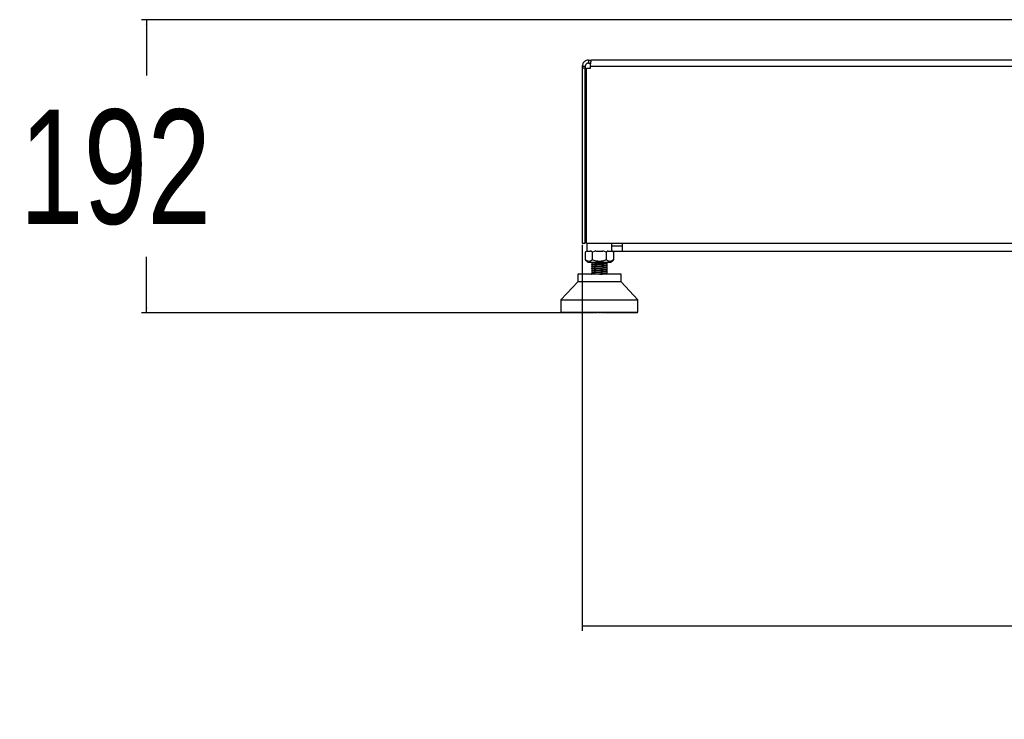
# Model space of a CAD drawing. Header units: millimetres. Extents: x 20 to 26059, y 28 to 17638.
# Tile 62 of 73: x 20914 to 22205, y 1364 to 2281. Entities that reach past the tile are written whole.
import ezdxf

# ---------------------------------------------------------------- set-up
doc = ezdxf.new("R2010")
doc.units = ezdxf.units.MM
doc.layers.add('COMPONENT_GEOMETRY', color=7, linetype='Continuous')
doc.styles.add('SLDTEXTSTYLE0', font='TXT', dxfattribs={"width": 0.75})
doc.dimstyles.new('SLDDIMSTYLE0', dxfattribs={"dimtxt": 150, "dimasz": 6.604, "dimexe": 0, "dimexo": 0.0625, "dimgap": 37.5, "dimtad": 0, "dimtih": 1, "dimtoh": 1, "dimdec": 0, "dimlfac": 0.5, "dimrnd": 1e-09, "dimzin": 12, "dimdsep": 46, "dimtxsty": 'SLDTEXTSTYLE0', "dimsah": 1, "dimcen": 0.09, "dimadec": 0, "dimazin": 3, "dimtfac": 1, "dimtdec": 0, "dimtofl": 0, "dimtmove": 0, "dimatfit": 3, "dimfxl": 1, "dimfrac": 2, "dimtolj": 1, "dimtzin": 12, "dimarcsym": 0})
doc.dimstyles.new('SLDDIMSTYLE1', dxfattribs={"dimtxt": 150, "dimasz": 6.604, "dimexe": 0, "dimexo": 0.0625, "dimgap": 37.5, "dimtad": 0, "dimtih": 1, "dimtoh": 1, "dimdec": 1, "dimlfac": 0.5, "dimrnd": 1e-09, "dimzin": 12, "dimdsep": 46, "dimtxsty": 'SLDTEXTSTYLE0', "dimsah": 1, "dimcen": 0.09, "dimadec": 0, "dimazin": 3, "dimtfac": 1, "dimtdec": 1, "dimtofl": 0, "dimtmove": 0, "dimatfit": 3, "dimfxl": 1, "dimfrac": 2, "dimtolj": 1, "dimtzin": 12, "dimarcsym": 0})

# ---------------------------------------------------------------- blocks, each defined once
blk = doc.blocks.new('_D_4')
at = {"layer": 'COMPONENT_GEOMETRY', "color": 7, "ltscale": 2}
for p, q in [((22359, 2281.3), (21073.9, 2281.3)), ((21080.3, 2281.3), (21080.3, 2208.2)), ((21080.3, 1897), (21080.3, 1970.1)), ((21627.6, 1897), (21073.9, 1897))]:
    blk.add_line(p, q, dxfattribs=at)
for points in [[(21080.3, 2281.3), (21079.3, 2274.7), (21081.3, 2274.7)], [(21080.3, 1897), (21081.3, 1903.6), (21079.3, 1903.6)]]:
    blk.add_solid(points, dxfattribs=at)
at = {"layer": 'COMPONENT_GEOMETRY', "color": 7, "ltscale": 2, "insert": (20914, 2163.5), "char_height": 150, "attachment_point": 1, "style": 'SLDTEXTSTYLE0'}
blk.add_mtext('192', dxfattribs=at)
blk = doc.blocks.new('_D_5')
at = {"layer": 'COMPONENT_GEOMETRY', "color": 7, "ltscale": 2}
for p, q in [((21651.5, 1985.8), (21651.5, 1479.9)), ((23467.5, 1985.8), (23467.5, 1479.9)), ((21651.5, 1486.2), (22393.2, 1486.2)), ((23467.5, 1486.2), (22725.7, 1486.2))]:
    blk.add_line(p, q, dxfattribs=at)
for points in [[(21651.5, 1486.2), (21658.1, 1485.2), (21658.1, 1487.2)], [(23467.5, 1486.2), (23460.9, 1487.2), (23460.9, 1485.2)]]:
    blk.add_solid(points, dxfattribs=at)
at = {"layer": 'COMPONENT_GEOMETRY', "color": 7, "ltscale": 2, "insert": (22393.2, 1560.5), "char_height": 150, "attachment_point": 1, "style": 'SLDTEXTSTYLE0'}
blk.add_mtext('908', dxfattribs=at)

msp = doc.modelspace()

# ---------------------------------------------------------------- linework, layer by layer
at = {"color": 7, "linetype": 'Continuous', "lineweight": 25, "ltscale": 2}
for p, q in [((21651.5, 2220.33), (21655.5, 2220.33)), ((21651.5, 2220.33), (21651.5, 2217.93)), ((21655.5, 2220.33), (21655.5, 2217.93)), ((21659.5, 2228.33), (21659.5, 2224.33)), ((21659.5, 2228.33), (21663.5, 2228.33)), ((21659.5, 2224.33), (21662.64, 2224.33)), ((21662.32, 2220.33), (23456.67, 2220.33)), ((21662.32, 2217.93), (21662.32, 2220.33)), ((23455.5, 2228.33), (21663.5, 2228.33)), ((21651.5, 2217.93), (21651.5, 1988.33)), ((21655.5, 2217.93), (21651.5, 2217.93)), ((21655.5, 1988.33), (21655.5, 2217.93)), ((21657.12, 1988.33), (21657.12, 2217.93)), ((21657.12, 2217.93), (21662.32, 2217.93)), ((21651.5, 1988.33), (21655.5, 1988.33)), ((21657.12, 1988.33), (23461.87, 1988.33)), ((21657.45, 1988.33), (21657.45, 1978.03)), ((21690.45, 1978.03), (21690.45, 1988.33)), ((21704, 1988.33), (21704, 1977.33)), ((21657.45, 1978.03), (21655.61, 1976.59)), ((21657.95, 1978.01), (21655.62, 1976.6)), ((21655.62, 1966.18), (21655.62, 1976.6)), ((21662.46, 1977.33), (21657.96, 1977.33)), ((21664.79, 1976.6), (21662.46, 1978.01)), ((21669.45, 1978.01), (21664.79, 1976.6)), ((21664.79, 1966.18), (21664.79, 1976.6)), ((21678.45, 1977.33), (21669.46, 1977.33)), ((21683.12, 1976.6), (21678.46, 1978.01)), ((21685.45, 1978.01), (21683.12, 1976.6)), ((21683.12, 1966.18), (21683.12, 1976.6)), ((21689.95, 1977.33), (21685.45, 1977.33)), ((21692.29, 1976.6), (21689.96, 1978.01)), ((21692.3, 1976.59), (21690.45, 1978.03)), ((21692.5, 1977.33), (21691.28, 1977.38)), ((21692.29, 1976.6), (21692.29, 1966.18)), ((21704, 1984.33), (21692.5, 1984.33)), ((21704, 1977.33), (21692.5, 1977.33)), ((23415, 1977.33), (21704, 1977.33)), ((21655.61, 1966.19), (21659.12, 1963.45)), ((21659.12, 1963.45), (21688.79, 1963.45)), ((21663.95, 1963.45), (21663.95, 1962.18)), ((21663.95, 1962.18), (21663.95, 1960.08)), ((21683.95, 1962.18), (21663.95, 1962.18)), ((21683.95, 1962.18), (21683.95, 1963.45)), ((21683.95, 1961.38), (21683.95, 1962.18)), ((21683.95, 1961.88), (21683.95, 1962.04)), ((21688.79, 1963.45), (21692.3, 1966.19)), ((21663.82, 1960.65), (21663.89, 1960.63)), ((21663.95, 1959.93), (21663.95, 1957.48)), ((21663.95, 1957.33), (21663.95, 1954.87)), ((21663.95, 1954.72), (21663.95, 1952.27)), ((21663.95, 1952.12), (21663.95, 1949.67)), ((21663.95, 1949.51), (21663.95, 1947.58)), ((21683.95, 1961.23), (21683.95, 1961.38)), ((21683.95, 1958.78), (21683.95, 1961.23)), ((21683.95, 1956.18), (21683.95, 1958.62)), ((21683.95, 1953.58), (21683.95, 1955.99)), ((21683.95, 1950.97), (21683.95, 1953.42)), ((21683.95, 1948.36), (21683.95, 1950.81)), ((21683.97, 1953.53), (21684.09, 1953.5)), ((21683.98, 1950.92), (21684.09, 1950.89)), ((21683.99, 1958.73), (21684.08, 1958.71)), ((21683.99, 1956.13), (21684.09, 1956.1)), ((21645.6, 1937.35), (21623.54, 1913.73)), ((21645.6, 1947.58), (21645.6, 1937.35)), ((21673.95, 1947.58), (21645.6, 1947.58)), ((21702.31, 1937.35), (21645.6, 1937.35)), ((21663.82, 1947.63), (21663.89, 1947.61)), ((21702.31, 1947.58), (21673.95, 1947.58)), ((21683.95, 1947.58), (21683.95, 1948.22)), ((21683.99, 1948.32), (21684.08, 1948.29)), ((21702.31, 1937.35), (21702.31, 1947.58)), ((21724.37, 1913.73), (21702.31, 1937.35)), ((21623.54, 1913.73), (21623.54, 1897.66)), ((21623.54, 1913.73), (21724.37, 1913.73)), ((21724.37, 1897.66), (21724.37, 1913.73)), ((21623.54, 1897.66), (21673.95, 1897.66)), ((21624.21, 1897.66), (21624.21, 1897.35)), ((21624.21, 1897.35), (21624.53, 1897.03)), ((21624.31, 1897.35), (21624.31, 1897.66)), ((21624.31, 1897.35), (21624.54, 1897.35)), ((21624.65, 1897.03), (21624.31, 1897.35)), ((21624.54, 1897.66), (21624.54, 1897.35)), ((21624.54, 1897.35), (21624.83, 1897.03)), ((21624.83, 1897.35), (21624.83, 1897.66)), ((21624.83, 1897.35), (21625.29, 1897.35)), ((21625.2, 1897.03), (21624.83, 1897.35)), ((21625.29, 1897.66), (21625.29, 1897.35)), ((21625.29, 1897.35), (21625.55, 1897.03)), ((21625.77, 1897.35), (21625.77, 1897.66)), ((21625.77, 1897.35), (21626.46, 1897.35)), ((21626.16, 1897.03), (21625.77, 1897.35)), ((21626.46, 1897.66), (21626.46, 1897.35)), ((21626.46, 1897.35), (21626.68, 1897.03)), ((21627.11, 1897.35), (21627.11, 1897.66)), ((21627.52, 1897.03), (21627.11, 1897.35)), ((21627.11, 1897.35), (21628.03, 1897.35)), ((21628.03, 1897.66), (21628.03, 1897.35)), ((21628.03, 1897.35), (21628.21, 1897.03)), ((21628.86, 1897.35), (21628.86, 1897.66)), ((21628.86, 1897.35), (21629.99, 1897.35)), ((21629.29, 1897.03), (21628.86, 1897.35)), ((21629.99, 1897.66), (21629.99, 1897.35)), ((21629.99, 1897.35), (21630.14, 1897.03)), ((21631, 1897.35), (21631, 1897.66)), ((21631.43, 1897.03), (21631, 1897.35)), ((21631, 1897.35), (21632.33, 1897.35)), ((21632.33, 1897.66), (21632.33, 1897.35)), ((21632.33, 1897.35), (21632.44, 1897.03)), ((21633.5, 1897.35), (21633.5, 1897.66)), ((21633.5, 1897.35), (21635.03, 1897.35)), ((21633.94, 1897.03), (21633.5, 1897.35)), ((21635.03, 1897.66), (21635.03, 1897.35)), ((21635.03, 1897.35), (21635.09, 1897.03)), ((21636.34, 1897.35), (21636.34, 1897.66)), ((21636.34, 1897.35), (21638.05, 1897.35)), ((21636.79, 1897.03), (21636.34, 1897.35)), ((21638.05, 1897.66), (21638.05, 1897.35)), ((21638.05, 1897.35), (21638.07, 1897.03)), ((21639.51, 1897.35), (21639.51, 1897.66)), ((21639.95, 1897.03), (21639.51, 1897.35)), ((21639.51, 1897.35), (21641.38, 1897.35)), ((21641.38, 1897.35), (21641.36, 1897.03)), ((21641.38, 1897.66), (21641.38, 1897.35)), ((21642.97, 1897.35), (21642.97, 1897.66)), ((21643.41, 1897.03), (21642.97, 1897.35)), ((21642.97, 1897.35), (21644.99, 1897.35)), ((21644.99, 1897.35), (21644.93, 1897.03)), ((21644.99, 1897.66), (21644.99, 1897.35)), ((21646.69, 1897.35), (21646.69, 1897.66)), ((21647.13, 1897.03), (21646.69, 1897.35)), ((21646.69, 1897.35), (21648.85, 1897.35)), ((21648.85, 1897.35), (21648.75, 1897.03)), ((21648.85, 1897.66), (21648.85, 1897.35)), ((21650.65, 1897.35), (21650.65, 1897.66)), ((21650.65, 1897.35), (21652.92, 1897.35)), ((21651.07, 1897.03), (21650.65, 1897.35)), ((21652.92, 1897.35), (21652.78, 1897.03)), ((21652.92, 1897.66), (21652.92, 1897.35)), ((21654.8, 1897.35), (21654.8, 1897.66)), ((21654.8, 1897.35), (21657.17, 1897.35)), ((21655.21, 1897.03), (21654.8, 1897.35)), ((21657.17, 1897.35), (21656.99, 1897.03)), ((21657.17, 1897.66), (21657.17, 1897.35)), ((21659.12, 1897.35), (21659.12, 1897.66)), ((21659.51, 1897.03), (21659.12, 1897.35)), ((21659.12, 1897.35), (21661.56, 1897.35)), ((21661.56, 1897.35), (21661.35, 1897.03)), ((21661.56, 1897.66), (21661.56, 1897.35)), ((21661.56, 1897.35), (21663.3, 1897.35)), ((21662.91, 1897.03), (21663.3, 1897.35)), ((21663.3, 1897.35), (21663.3, 1897.66)), ((21663.57, 1897.35), (21663.57, 1897.66)), ((21663.94, 1897.03), (21663.57, 1897.35)), ((21663.57, 1897.35), (21666.06, 1897.35)), ((21666.06, 1897.35), (21665.81, 1897.03)), ((21666.06, 1897.66), (21666.06, 1897.35)), ((21666.06, 1897.35), (21667.23, 1897.35)), ((21666.86, 1897.03), (21667.23, 1897.35)), ((21667.23, 1897.35), (21667.23, 1897.66)), ((21668.1, 1897.35), (21668.1, 1897.66)), ((21668.45, 1897.03), (21668.1, 1897.35)), ((21668.1, 1897.35), (21670.63, 1897.35)), ((21670.63, 1897.35), (21670.34, 1897.03)), ((21670.63, 1897.66), (21670.63, 1897.35)), ((21670.63, 1897.35), (21671.22, 1897.35)), ((21670.87, 1897.03), (21671.22, 1897.35)), ((21671.22, 1897.35), (21671.22, 1897.66)), ((21672.68, 1897.35), (21672.68, 1897.66)), ((21673, 1897.03), (21672.68, 1897.35)), ((21672.68, 1897.35), (21675.22, 1897.35)), ((21673.95, 1897.66), (21724.37, 1897.66)), ((21675.22, 1897.35), (21674.91, 1897.03)), ((21675.22, 1897.66), (21675.22, 1897.35)), ((21676.69, 1897.35), (21676.69, 1897.66)), ((21676.69, 1897.35), (21677.28, 1897.35)), ((21677.04, 1897.03), (21676.69, 1897.35)), ((21677.28, 1897.35), (21677.28, 1897.66)), ((21677.57, 1897.03), (21677.28, 1897.35)), ((21677.28, 1897.35), (21679.81, 1897.35)), ((21679.81, 1897.35), (21679.46, 1897.03)), ((21679.81, 1897.66), (21679.81, 1897.35)), ((21680.68, 1897.35), (21680.68, 1897.66)), ((21681.05, 1897.03), (21680.68, 1897.35)), ((21680.68, 1897.35), (21681.85, 1897.35)), ((21681.85, 1897.35), (21681.85, 1897.66)), ((21682.1, 1897.03), (21681.85, 1897.35)), ((21681.85, 1897.35), (21684.34, 1897.35)), ((21684.34, 1897.35), (21683.97, 1897.03)), ((21684.34, 1897.66), (21684.34, 1897.35)), ((21684.61, 1897.35), (21684.61, 1897.66)), ((21684.61, 1897.35), (21686.35, 1897.35)), ((21685, 1897.03), (21684.61, 1897.35)), ((21686.35, 1897.35), (21686.35, 1897.66)), ((21686.56, 1897.03), (21686.35, 1897.35)), ((21686.35, 1897.35), (21688.79, 1897.35)), ((21688.79, 1897.35), (21688.4, 1897.03)), ((21688.79, 1897.66), (21688.79, 1897.35)), ((21690.74, 1897.35), (21690.74, 1897.66)), ((21690.74, 1897.35), (21693.11, 1897.35)), ((21690.92, 1897.03), (21690.74, 1897.35)), ((21693.11, 1897.35), (21692.7, 1897.03)), ((21693.11, 1897.66), (21693.11, 1897.35)), ((21694.99, 1897.35), (21694.99, 1897.66)), ((21694.99, 1897.35), (21697.26, 1897.35)), ((21695.13, 1897.03), (21694.99, 1897.35)), ((21697.26, 1897.35), (21696.84, 1897.03)), ((21697.26, 1897.66), (21697.26, 1897.35)), ((21699.06, 1897.35), (21699.06, 1897.66)), ((21699.16, 1897.03), (21699.06, 1897.35)), ((21699.06, 1897.35), (21701.22, 1897.35)), ((21701.22, 1897.35), (21700.78, 1897.03)), ((21701.22, 1897.66), (21701.22, 1897.35)), ((21702.92, 1897.35), (21702.92, 1897.66)), ((21702.92, 1897.35), (21704.94, 1897.35)), ((21702.98, 1897.03), (21702.92, 1897.35)), ((21704.94, 1897.35), (21704.5, 1897.03)), ((21704.94, 1897.66), (21704.94, 1897.35)), ((21706.53, 1897.35), (21706.53, 1897.66)), ((21706.55, 1897.03), (21706.53, 1897.35)), ((21706.53, 1897.35), (21708.4, 1897.35)), ((21708.4, 1897.35), (21707.95, 1897.03)), ((21708.4, 1897.66), (21708.4, 1897.35)), ((21709.84, 1897.03), (21709.86, 1897.35)), ((21709.86, 1897.35), (21709.86, 1897.66)), ((21709.86, 1897.35), (21711.57, 1897.35)), ((21711.57, 1897.35), (21711.12, 1897.03)), ((21711.57, 1897.66), (21711.57, 1897.35)), ((21712.82, 1897.03), (21712.88, 1897.35)), ((21712.88, 1897.35), (21712.88, 1897.66)), ((21712.88, 1897.35), (21714.41, 1897.35)), ((21714.41, 1897.35), (21713.97, 1897.03)), ((21714.41, 1897.66), (21714.41, 1897.35)), ((21715.47, 1897.03), (21715.58, 1897.35)), ((21715.58, 1897.35), (21715.58, 1897.66)), ((21715.58, 1897.35), (21716.91, 1897.35)), ((21716.91, 1897.35), (21716.48, 1897.03)), ((21716.91, 1897.66), (21716.91, 1897.35)), ((21717.77, 1897.03), (21717.91, 1897.35)), ((21717.91, 1897.35), (21717.91, 1897.66)), ((21717.91, 1897.35), (21719.05, 1897.35)), ((21719.05, 1897.35), (21718.62, 1897.03)), ((21719.05, 1897.66), (21719.05, 1897.35)), ((21719.7, 1897.03), (21719.88, 1897.35)), ((21719.88, 1897.35), (21719.88, 1897.66)), ((21719.88, 1897.35), (21720.8, 1897.35)), ((21720.8, 1897.35), (21720.38, 1897.03)), ((21720.8, 1897.66), (21720.8, 1897.35)), ((21721.23, 1897.03), (21721.45, 1897.35)), ((21721.45, 1897.35), (21721.45, 1897.66)), ((21721.45, 1897.35), (21722.14, 1897.35)), ((21722.14, 1897.35), (21721.75, 1897.03)), ((21722.14, 1897.66), (21722.14, 1897.35)), ((21722.36, 1897.03), (21722.62, 1897.35)), ((21722.62, 1897.35), (21722.62, 1897.66)), ((21722.62, 1897.35), (21723.08, 1897.35)), ((21723.08, 1897.35), (21722.71, 1897.03)), ((21723.08, 1897.66), (21723.08, 1897.35)), ((21723.08, 1897.03), (21723.37, 1897.35)), ((21723.6, 1897.35), (21723.25, 1897.03)), ((21723.37, 1897.35), (21723.37, 1897.66)), ((21723.37, 1897.35), (21723.6, 1897.35)), ((21723.38, 1897.03), (21723.7, 1897.35)), ((21723.6, 1897.66), (21723.6, 1897.35)), ((21723.7, 1897.35), (21723.7, 1897.66)), ((21624.53, 1897.03), (21624.65, 1897.03)), ((21624.65, 1897.03), (21624.83, 1897.03)), ((21624.83, 1897.03), (21625.2, 1897.03)), ((21625.2, 1897.03), (21625.55, 1897.03)), ((21625.55, 1897.03), (21626.16, 1897.03)), ((21626.16, 1897.03), (21626.68, 1897.03)), ((21626.68, 1897.03), (21627.52, 1897.03)), ((21627.52, 1897.03), (21628.21, 1897.03)), ((21628.21, 1897.03), (21629.29, 1897.03)), ((21629.29, 1897.03), (21630.14, 1897.03)), ((21630.14, 1897.03), (21631.43, 1897.03)), ((21631.43, 1897.03), (21632.44, 1897.03)), ((21632.44, 1897.03), (21633.94, 1897.03)), ((21633.94, 1897.03), (21635.09, 1897.03)), ((21635.09, 1897.03), (21636.79, 1897.03)), ((21636.79, 1897.03), (21638.07, 1897.03)), ((21638.07, 1897.03), (21639.95, 1897.03)), ((21639.95, 1897.03), (21641.36, 1897.03)), ((21641.36, 1897.03), (21643.41, 1897.03)), ((21643.41, 1897.03), (21644.93, 1897.03)), ((21644.93, 1897.03), (21647.13, 1897.03)), ((21647.13, 1897.03), (21648.75, 1897.03)), ((21648.75, 1897.03), (21651.07, 1897.03)), ((21651.07, 1897.03), (21652.78, 1897.03)), ((21652.78, 1897.03), (21655.21, 1897.03)), ((21655.21, 1897.03), (21656.99, 1897.03)), ((21656.99, 1897.03), (21659.05, 1897.03)), ((21659.05, 1897.03), (21659.25, 1897.07)), ((21659.51, 1897.03), (21661.35, 1897.03)), ((21661.35, 1897.03), (21662.91, 1897.03)), ((21663.94, 1897.03), (21665.81, 1897.03)), ((21665.81, 1897.03), (21666.86, 1897.03)), ((21668.45, 1897.03), (21670.34, 1897.03)), ((21670.34, 1897.03), (21670.87, 1897.03)), ((21673, 1897.03), (21674.91, 1897.03)), ((21677.04, 1897.03), (21677.57, 1897.03)), ((21677.57, 1897.03), (21679.46, 1897.03)), ((21681.05, 1897.03), (21682.1, 1897.03)), ((21682.1, 1897.03), (21683.97, 1897.03)), ((21685, 1897.03), (21686.56, 1897.03)), ((21686.56, 1897.03), (21688.4, 1897.03)), ((21688.86, 1897.03), (21688.62, 1897.09)), ((21688.86, 1897.03), (21690.92, 1897.03)), ((21690.92, 1897.03), (21692.7, 1897.03)), ((21692.7, 1897.03), (21695.13, 1897.03)), ((21695.13, 1897.03), (21696.84, 1897.03)), ((21696.84, 1897.03), (21699.16, 1897.03)), ((21699.16, 1897.03), (21700.78, 1897.03)), ((21700.78, 1897.03), (21702.98, 1897.03)), ((21702.98, 1897.03), (21704.5, 1897.03)), ((21704.5, 1897.03), (21706.55, 1897.03)), ((21706.55, 1897.03), (21707.95, 1897.03)), ((21707.95, 1897.03), (21709.84, 1897.03)), ((21709.84, 1897.03), (21711.12, 1897.03)), ((21711.12, 1897.03), (21712.82, 1897.03)), ((21712.82, 1897.03), (21713.97, 1897.03)), ((21713.97, 1897.03), (21715.47, 1897.03)), ((21715.47, 1897.03), (21716.48, 1897.03)), ((21716.48, 1897.03), (21717.77, 1897.03)), ((21717.77, 1897.03), (21718.62, 1897.03)), ((21718.62, 1897.03), (21719.7, 1897.03)), ((21719.7, 1897.03), (21720.38, 1897.03)), ((21720.38, 1897.03), (21721.23, 1897.03)), ((21721.23, 1897.03), (21721.75, 1897.03)), ((21721.75, 1897.03), (21722.36, 1897.03)), ((21722.36, 1897.03), (21722.71, 1897.03)), ((21722.71, 1897.03), (21723.08, 1897.03)), ((21723.08, 1897.03), (21723.25, 1897.03)), ((21723.25, 1897.03), (21723.38, 1897.03))]:
    msp.add_line(p, q, dxfattribs=at)
at = {"color": 8, "linetype": 'Continuous', "lineweight": 25, "ltscale": 2}
for p, q in [((21624.21, 1897.35), (21624.31, 1897.35)), ((21624.54, 1897.35), (21624.83, 1897.35)), ((21625.29, 1897.35), (21625.77, 1897.35)), ((21626.46, 1897.35), (21627.11, 1897.35)), ((21628.03, 1897.35), (21628.86, 1897.35)), ((21629.99, 1897.35), (21631, 1897.35)), ((21632.33, 1897.35), (21633.5, 1897.35)), ((21635.03, 1897.35), (21636.34, 1897.35)), ((21638.05, 1897.35), (21639.51, 1897.35)), ((21641.38, 1897.35), (21642.97, 1897.35)), ((21644.99, 1897.35), (21646.69, 1897.35)), ((21648.85, 1897.35), (21650.65, 1897.35)), ((21652.92, 1897.35), (21654.8, 1897.35)), ((21657.17, 1897.35), (21659.12, 1897.35)), ((21688.79, 1897.35), (21690.74, 1897.35)), ((21693.11, 1897.35), (21694.99, 1897.35)), ((21697.26, 1897.35), (21699.06, 1897.35)), ((21701.22, 1897.35), (21702.92, 1897.35)), ((21704.94, 1897.35), (21706.53, 1897.35)), ((21708.4, 1897.35), (21709.86, 1897.35)), ((21711.57, 1897.35), (21712.88, 1897.35)), ((21714.41, 1897.35), (21715.58, 1897.35)), ((21716.91, 1897.35), (21717.91, 1897.35)), ((21719.05, 1897.35), (21719.88, 1897.35)), ((21720.8, 1897.35), (21721.45, 1897.35)), ((21722.14, 1897.35), (21722.62, 1897.35)), ((21723.08, 1897.35), (21723.37, 1897.35)), ((21723.6, 1897.35), (21723.7, 1897.35))]:
    msp.add_line(p, q, dxfattribs=at)
at = {"color": 7, "linetype": 'Continuous', "lineweight": 25, "ltscale": 2, "flags": 128}
msp.add_lwpolyline([(21692.5, 1984.33), (21691.33, 1984.44), (21690.45, 1984.68)], dxfattribs=at)
at = {"color": 7, "linetype": 'Continuous', "lineweight": 25, "ltscale": 2}
for points, knots in [([(21659.5, 2228.33), (21658.48, 2228.22), (21656.92, 2228.05), (21655.06, 2227.05), (21653.8, 2226.02), (21652.78, 2224.76), (21651.77, 2222.9), (21651.61, 2221.34), (21651.5, 2220.33)], [0, 0, 0, 0, 0.2411666, 0.3695155, 0.500008, 0.6304885, 0.7588334, 1, 1, 1, 1]), ([(21659.5, 2224.33), (21659.25, 2224.31), (21658.74, 2224.28), (21657.72, 2223.98), (21656.59, 2223.23), (21655.84, 2222.1), (21655.54, 2221.09), (21655.51, 2220.57), (21655.5, 2220.33)], [0, 0, 0, 0, 0.116666, 0.2403691, 0.50001, 0.759633, 0.8833424, 1, 1, 1, 1]), ([(21662.32, 2220.33), (21662.37, 2221.34), (21662.43, 2222.9), (21662.69, 2224.76), (21662.91, 2226.02), (21663.13, 2227.05), (21663.39, 2228.05), (21663.45, 2228.22), (21663.5, 2228.33)], [0, 0, 0, 0, 0.2411666, 0.3695115, 0.499992, 0.6304845, 0.7588334, 1, 1, 1, 1]), ([(21664.79, 1966.18), (21663.99, 1965.62), (21662.51, 1964.59), (21660.21, 1964.11), (21657.91, 1964.59), (21656.42, 1965.62), (21655.62, 1966.18)], [0, 0, 0, 0, 0.268507, 0.4999986, 0.731493, 1, 1, 1, 1]), ([(21683.12, 1966.18), (21681.53, 1965.62), (21678.56, 1964.59), (21673.95, 1964.11), (21669.35, 1964.59), (21666.38, 1965.62), (21664.79, 1966.18)], [0, 0, 0, 0, 0.2685068, 0.4999984, 0.7314932, 1, 1, 1, 1]), ([(21692.29, 1966.18), (21691.49, 1965.62), (21690, 1964.59), (21687.7, 1964.11), (21685.4, 1964.59), (21683.92, 1965.62), (21683.12, 1966.18)], [0, 0, 0, 0, 0.2685081, 0.5000022, 0.7314919, 1, 1, 1, 1]), ([(21663.97, 1959.93), (21663.97, 1959.93), (21663.9, 1959.96), (21664.13, 1960.01), (21664.7, 1960.1), (21665.98, 1960.2), (21667.56, 1960.29), (21668.49, 1960.34)], [0, 0, 0, 0, 0.0181993, 0.2083772, 0.3863352, 0.6440807, 1, 1, 1, 1]), ([(21683.98, 1958.68), (21683.92, 1958.65), (21683.77, 1958.57), (21682.48, 1958.46), (21680.45, 1958.34), (21677.79, 1958.21), (21674.82, 1958.09), (21671.75, 1957.96), (21668.89, 1957.84), (21666.46, 1957.72), (21664.77, 1957.59), (21663.9, 1957.5), (21663.93, 1957.44), (21663.94, 1957.43)], [0, 0, 0, 0, 0.0741785, 0.1736524, 0.2731021, 0.3725184, 0.4720184, 0.5713905, 0.6709096, 0.770281, 0.8697808, 0.9691968, 1, 1, 1, 1]), ([(21683.97, 1950.86), (21683.9, 1950.83), (21683.74, 1950.76), (21682.45, 1950.65), (21680.38, 1950.52), (21677.73, 1950.4), (21674.74, 1950.27), (21671.68, 1950.15), (21668.83, 1950.03), (21666.41, 1949.9), (21664.74, 1949.78), (21663.89, 1949.68), (21663.93, 1949.63), (21663.94, 1949.62)], [0, 0, 0, 0, 0.07476136, 0.17431521, 0.27399901, 0.37359905, 0.4732319, 0.57289125, 0.6724671, 0.77216324, 0.87171306, 0.97141217, 1, 1, 1, 1]), ([(21683.88, 1961.28), (21683.9, 1961.26), (21683.93, 1961.21), (21683.22, 1961.13), (21682.13, 1961.04), (21680.56, 1960.95), (21678.59, 1960.85), (21676.26, 1960.75), (21673.72, 1960.65), (21671.09, 1960.54), (21668.59, 1960.43), (21666.38, 1960.31), (21664.77, 1960.19), (21663.91, 1960.1), (21663.94, 1960.05), (21663.94, 1960.04)], [0, 0, 0, 0, 0.0477542, 0.1169433, 0.1891182, 0.2642806, 0.3422654, 0.42323, 0.5071742, 0.5939166, 0.6837029, 0.7763597, 0.8719073, 0.971986, 1, 1, 1, 1]), ([(21683.98, 1956.07), (21683.91, 1956.04), (21683.75, 1955.97), (21682.47, 1955.86), (21680.43, 1955.73), (21677.77, 1955.61), (21674.79, 1955.48), (21671.73, 1955.36), (21668.87, 1955.24), (21666.45, 1955.11), (21664.76, 1954.99), (21663.9, 1954.89), (21663.93, 1954.84), (21663.94, 1954.83)], [0, 0, 0, 0, 0.07437679, 0.17414503, 0.27376308, 0.37351883, 0.47317654, 0.57288414, 0.67260088, 0.77225156, 0.87201143, 0.97162704, 1, 1, 1, 1]), ([(21683.97, 1953.46), (21683.9, 1953.43), (21683.73, 1953.36), (21682.47, 1953.25), (21680.4, 1953.13), (21677.75, 1953), (21674.77, 1952.88), (21671.71, 1952.75), (21668.85, 1952.63), (21666.44, 1952.51), (21664.74, 1952.38), (21663.91, 1952.29), (21663.93, 1952.24), (21663.94, 1952.23)], [0, 0, 0, 0, 0.0719794, 0.1721228, 0.2722135, 0.3724046, 0.472457, 0.5726607, 0.6727205, 0.7729003, 0.8730083, 0.9731349, 1, 1, 1, 1]), ([(21663.96, 1952.12), (21663.99, 1952.14), (21664.09, 1952.23), (21665.14, 1952.33), (21666.83, 1952.45), (21667.94, 1952.5), (21668.49, 1952.53)], [0, 0, 0, 0, 0.1825599, 0.5817764, 0.7939676, 1, 1, 1, 1]), ([(21668.49, 1957.89), (21668.36, 1957.88), (21667.28, 1957.83), (21665.42, 1957.72), (21664.42, 1957.62), (21664.06, 1957.54), (21664.09, 1957.52), (21664.13, 1957.51)], [0, 0, 0, 0, 0.0500317, 0.4244274, 0.8477832, 0.8719508, 1, 1, 1, 1]), ([(21664.15, 1957.33), (21664.11, 1957.35), (21664.01, 1957.43), (21665.48, 1957.58), (21667.49, 1957.68), (21668.49, 1957.74)], [0, 0, 0, 0, 0.202675, 0.6053817, 1, 1, 1, 1]), ([(21664.15, 1954.72), (21664.11, 1954.75), (21664.02, 1954.83), (21665.5, 1954.97), (21667.5, 1955.08), (21668.49, 1955.13)], [0, 0, 0, 0, 0.2082042, 0.6091901, 1, 1, 1, 1]), ([(21664.15, 1949.51), (21664.11, 1949.54), (21664.02, 1949.62), (21665.29, 1949.74), (21666.88, 1949.84), (21667.96, 1949.9), (21668.35, 1949.92), (21668.49, 1949.93)], [0, 0, 0, 0, 0.2080079, 0.582323, 0.8570147, 0.9505406, 1, 1, 1, 1]), ([(21668.49, 1952.68), (21667.51, 1952.63), (21665.99, 1952.55), (21664.74, 1952.44), (21664.07, 1952.36), (21664.12, 1952.32), (21664.14, 1952.3)], [0, 0, 0, 0, 0.4070735, 0.6316822, 0.8687358, 1, 1, 1, 1]), ([(21668.49, 1955.29), (21667.49, 1955.23), (21665.5, 1955.12), (21664.08, 1955), (21664.14, 1954.92), (21664.15, 1954.9)], [0, 0, 0, 0, 0.4265282, 0.8530495, 1, 1, 1, 1]), ([(21668.49, 1960.49), (21667.79, 1960.46), (21666.87, 1960.41), (21666.04, 1960.36), (21665.04, 1960.28), (21664.08, 1960.2), (21664.14, 1960.13), (21664.15, 1960.11)], [0, 0, 0, 0, 0.2875512, 0.3770375, 0.4300992, 0.8584961, 1, 1, 1, 1]), ([(21664.13, 1960), (21664.21, 1959.99), (21664.32, 1959.96), (21664.59, 1959.94), (21664.65, 1959.93)], [0, 0, 0, 0, 0.76834384, 1, 1, 1, 1]), ([(21668.49, 1950.08), (21667.46, 1950.03), (21666.43, 1949.98), (21665.66, 1949.92), (21665.57, 1949.91), (21664.87, 1949.85), (21664.5, 1949.8), (21664.17, 1949.75)], [0, 0, 0, 0, 0.4996604, 0.5016914, 0.5186912, 0.5667814, 1, 1, 1, 1]), ([(21683.95, 1961.38), (21683.91, 1961.35), (21683.8, 1961.28), (21682.49, 1961.14), (21679.75, 1960.98), (21677.07, 1960.86), (21674.5, 1960.75), (21671.81, 1960.65), (21669.66, 1960.55), (21668.49, 1960.49)], [0, 0, 0, 0, 0.09593082, 0.26931009, 0.45199585, 0.63461826, 0.66587787, 0.8175909, 1, 1, 1, 1]), ([(21668.49, 1960.34), (21669.66, 1960.39), (21670.89, 1960.45), (21673.46, 1960.56), (21676.13, 1960.67), (21679.14, 1960.8), (21680.82, 1960.89), (21681.7, 1960.95), (21682.84, 1961.03), (21683.74, 1961.11), (21683.85, 1961.18), (21683.87, 1961.2)], [0, 0, 0, 0, 0.188944, 0.1992871, 0.3782064, 0.5674201, 0.6621727, 0.6950531, 0.7575025, 0.9409407, 1, 1, 1, 1]), ([(21683.91, 1958.78), (21683.89, 1958.75), (21683.83, 1958.68), (21682.98, 1958.59), (21681.56, 1958.48), (21680, 1958.4), (21677.72, 1958.29), (21675.21, 1958.18), (21672.02, 1958.05), (21669.66, 1957.94), (21668.49, 1957.89)], [0, 0, 0, 0, 0.0928123, 0.2693492, 0.2802617, 0.4518186, 0.57001, 0.6349653, 0.8174429, 1, 1, 1, 1]), ([(21668.49, 1957.74), (21669.64, 1957.79), (21672, 1957.9), (21675.29, 1958.03), (21677.86, 1958.15), (21680.18, 1958.24), (21681.8, 1958.35), (21683.12, 1958.45), (21683.82, 1958.52), (21683.83, 1958.58), (21683.84, 1958.6)], [0, 0, 0, 0, 0.1855458, 0.3761569, 0.4565097, 0.5728195, 0.7532758, 0.7853204, 0.9418335, 1, 1, 1, 1]), ([(21683.76, 1956.18), (21683.81, 1956.15), (21683.91, 1956.1), (21683.27, 1956.02), (21682.09, 1955.91), (21679.73, 1955.77), (21676.06, 1955.61), (21673.15, 1955.49), (21671.24, 1955.41), (21669.99, 1955.36), (21669.05, 1955.31), (21668.49, 1955.29)], [0, 0, 0, 0, 0.0862738, 0.1780013, 0.2697228, 0.4521471, 0.6344538, 0.8167205, 0.8486512, 0.9086415, 1, 1, 1, 1]), ([(21668.49, 1955.13), (21668.54, 1955.13), (21669.03, 1955.16), (21670.2, 1955.22), (21672.1, 1955.3), (21674.19, 1955.38), (21676.76, 1955.49), (21679.75, 1955.62), (21682.61, 1955.78), (21683.39, 1955.89), (21683.78, 1955.95)], [0, 0, 0, 0, 0.0094187, 0.0902575, 0.2016176, 0.3105368, 0.4096058, 0.5976864, 0.8003145, 1, 1, 1, 1]), ([(21683.76, 1953.57), (21683.82, 1953.55), (21683.89, 1953.52), (21683.48, 1953.43), (21682.46, 1953.33), (21680.62, 1953.22), (21678.46, 1953.11), (21676, 1953.01), (21672.02, 1952.84), (21669.66, 1952.74), (21668.49, 1952.68)], [0, 0, 0, 0, 0.0863684, 0.1055483, 0.2691944, 0.4517833, 0.4621328, 0.6347238, 0.8173668, 1, 1, 1, 1]), ([(21668.49, 1952.53), (21668.68, 1952.54), (21669.12, 1952.56), (21669.91, 1952.6), (21670.92, 1952.64), (21671.82, 1952.68), (21672.64, 1952.72), (21673.43, 1952.75), (21674.6, 1952.8), (21675.83, 1952.85), (21676.97, 1952.89), (21677.89, 1952.94), (21678.77, 1952.98), (21679.39, 1953.01), (21680.05, 1953.04), (21680.8, 1953.08), (21681.65, 1953.13), (21682.89, 1953.22), (21683.87, 1953.31), (21683.79, 1953.37), (21683.77, 1953.39)], [0, 0, 0, 0, 0.0329135, 0.07554652, 0.12789833, 0.18995875, 0.20989669, 0.24822835, 0.30494254, 0.38001681, 0.42749989, 0.47498335, 0.52246963, 0.56995821, 0.58062941, 0.63921085, 0.71019294, 0.75973392, 0.94840448, 1, 1, 1, 1]), ([(21683.82, 1950.97), (21683.84, 1950.94), (21683.9, 1950.86), (21682.77, 1950.76), (21681.41, 1950.66), (21680.47, 1950.61), (21678.92, 1950.53), (21676.07, 1950.4), (21672.02, 1950.24), (21669.66, 1950.13), (21668.49, 1950.08)], [0, 0, 0, 0, 0.0868457, 0.2693136, 0.3607475, 0.3924182, 0.4526699, 0.6350301, 0.8174462, 1, 1, 1, 1]), ([(21668.49, 1949.93), (21669.66, 1949.98), (21671.43, 1950.06), (21673.63, 1950.15), (21674.93, 1950.21), (21676.87, 1950.29), (21679.74, 1950.42), (21682.56, 1950.57), (21683.57, 1950.7), (21683.91, 1950.77), (21683.88, 1950.78), (21683.86, 1950.79)], [0, 0, 0, 0, 0.1887294, 0.2833347, 0.3160501, 0.378386, 0.5670267, 0.755735, 0.9445979, 0.9776744, 1, 1, 1, 1]), ([(21683.95, 1951.62), (21683.92, 1951.6), (21683.84, 1951.52), (21682.94, 1951.44), (21682.33, 1951.38)], [0, 0, 0, 0, 0.3224963, 1, 1, 1, 1]), ([(21683.94, 1961.23), (21683.95, 1961.23), (21684.02, 1961.26), (21683.88, 1961.29), (21683.74, 1961.32)], [0, 0, 0, 0, 0.0503331, 1, 1, 1, 1]), ([(21683.95, 1956.68), (21683.95, 1956.68), (21683.95, 1956.68), (21683.95, 1956.68), (21683.95, 1956.7), (21683.92, 1956.71), (21683.9, 1956.71)], [0, 0, 0, 0, 0.0119919, 0.0671396, 0.4645761, 1, 1, 1, 1]), ([(21683.76, 1948.37), (21683.8, 1948.34), (21683.93, 1948.26), (21682.97, 1948.17), (21681.5, 1948.06), (21679.59, 1947.96), (21677.2, 1947.85), (21674.65, 1947.74), (21672.76, 1947.67), (21671.14, 1947.6), (21670.67, 1947.58)], [0, 0, 0, 0, 0.0970789, 0.3026629, 0.328268, 0.5088432, 0.7144473, 0.7264764, 0.9201282, 1, 1, 1, 1]), ([(21683.98, 1948.26), (21683.92, 1948.23), (21683.77, 1948.16), (21682.61, 1948.06), (21680.85, 1947.94), (21678.65, 1947.84), (21676.24, 1947.73), (21674.1, 1947.65), (21672.86, 1947.59), (21672.42, 1947.58)], [0, 0, 0, 0, 0.1307186, 0.2992675, 0.4626871, 0.6205229, 0.7731367, 0.92043, 1, 1, 1, 1]), ([(21674.26, 1947.58), (21674.85, 1947.6), (21675.51, 1947.63), (21677.35, 1947.71), (21679.37, 1947.79), (21681.29, 1947.9), (21682.84, 1948.01), (21683.88, 1948.1), (21683.79, 1948.17), (21683.77, 1948.18)], [0, 0, 0, 0, 0.1196547, 0.1341909, 0.3870555, 0.5603326, 0.6552439, 0.922053, 1, 1, 1, 1])]:
    msp.add_open_spline(points, degree=3, knots=knots, dxfattribs=at)

# ---------------------------------------------------------------- dimensions: what is measured, and where the dimension line sits
at = {"layer": 'COMPONENT_GEOMETRY', "color": 7, "ltscale": 2}
dim = msp.add_linear_dim(base=(21080.3, 2281.33), p1=(21630.14, 1897.03), p2=(22361.5, 2281.33), angle=90, dimstyle='SLDDIMSTYLE0', dxfattribs=at)
dim.commit()
dim.dimension.update_dxf_attribs({"geometry": '_D_4', "text_midpoint": (21080.3, 2089.18), "dimtype": 160})
dim = msp.add_linear_dim(base=(23467.5, 1486.2), p1=(21651.5, 1988.33), p2=(23467.5, 1988.33), dimstyle='SLDDIMSTYLE1', dxfattribs=at)
dim.commit()
dim.dimension.update_dxf_attribs({"geometry": '_D_5', "text_midpoint": (22559.5, 1486.2), "dimtype": 160})

doc.saveas('drawing.dxf')
